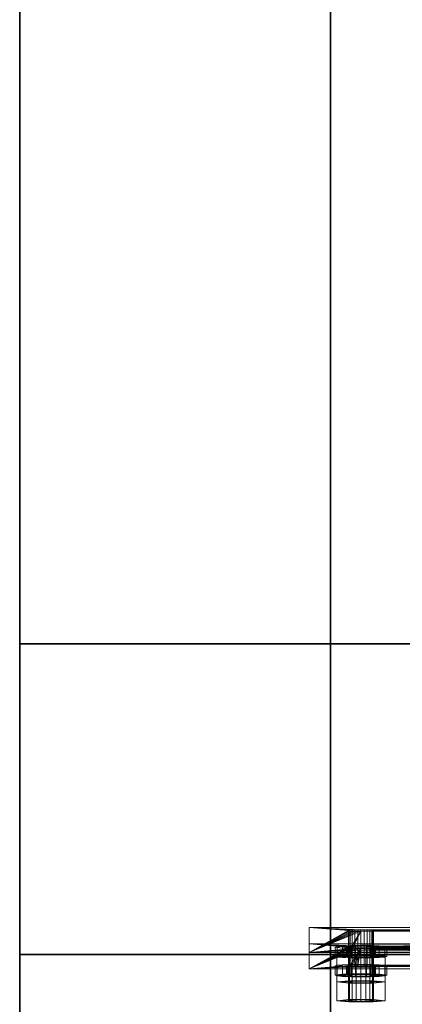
# Model space of a CAD drawing. Extents: x -0.3 to 41.3, y 0 to 17.8.
# Tile 218 of 256: x 18.671 to 18.855, y 3.596 to 4.071. Entities that reach past the tile are written whole.
import ezdxf

# ---------------------------------------------------------------- set-up
doc = ezdxf.new("R2010")
doc.units = 0
doc.header["$MEASUREMENT"] = 0
for name, color, linetype, lineweight in [('ANILHAS', 135, 'Continuous', 0), ('PLACAS_DE_BASE', 144, 'Continuous', 0), ('PORCAS', 157, 'Continuous', 0)]:
    doc.layers.add(name, color=color, linetype=linetype, lineweight=lineweight)
for name, color, linetype in [('V115', 7, 'Continuous'), ('V128', 7, 'Continuous'), ('V216', 7, 'Continuous'), ('V233', 7, 'Continuous'), ('V305', 7, 'Continuous'), ('V309', 7, 'Continuous')]:
    doc.layers.add(name, color=color, linetype=linetype)

msp = doc.modelspace()

# ---------------------------------------------------------------- linework, layer by layer
at = {"layer": 'V115', "color": 252, "true_color": 0x838383}
for points, invisible_edges in [([(18.82079, 3.76977, 196.60001), (18.82079, 3.61977, 196.60001), (25.13823, 3.61977, 196.60001)], 12), ([(18.82079, 3.76977, 196.00001), (18.82079, 3.61977, 196.00001), (25.13823, 3.61977, 196.00001)], 12), ([(18.82079, 3.76977, 196.60001), (25.13823, 3.61977, 196.60001), (25.13823, 3.76977, 196.60001)], 9), ([(18.82079, 3.76977, 196.00001), (25.13823, 3.61977, 196.00001), (25.13823, 3.76977, 196.00001)], 9)]:
    msp.add_3dface(points, dxfattribs=dict(at, invisible_edges=invisible_edges))
for points in [[(18.82079, 3.76977, 196.60001), (18.82079, 3.61977, 196.60001), (18.82079, 3.61977, 196.00001), (18.82079, 3.76977, 196.00001)], [(25.13823, 3.76977, 196.60001), (18.82079, 3.76977, 196.60001), (18.82079, 3.76977, 196.00001), (25.13823, 3.76977, 196.00001)], [(18.82079, 3.61977, 196.60001), (25.13823, 3.61977, 196.60001), (25.13823, 3.61977, 196.00001), (18.82079, 3.61977, 196.00001)]]:
    msp.add_3dface(points, dxfattribs=at)
at = {"layer": 'V128', "color": 252, "true_color": 0x838383}
for points, invisible_edges in [([(18.82079, 5.76931, 196.60001), (18.67079, 5.76931, 196.60001), (18.67079, 3.76977, 196.60001)], 12), ([(18.82079, 5.76931, 196.00001), (18.67079, 5.76931, 196.00001), (18.67079, 3.76977, 196.00001)], 12), ([(18.82079, 5.76931, 196.60001), (18.67079, 3.76977, 196.60001), (18.82079, 3.76977, 196.60001)], 9), ([(18.82079, 5.76931, 196.00001), (18.67079, 3.76977, 196.00001), (18.82079, 3.76977, 196.00001)], 9), ([(18.82079, 3.76977, 196.60001), (18.67079, 3.76977, 196.60001), (18.67079, 3.69477, 196.60001)], 12), ([(18.82079, 3.76977, 196.00001), (18.67079, 3.76977, 196.00001), (18.67079, 3.69477, 196.00001)], 12), ([(18.82079, 3.76977, 196.60001), (18.67079, 3.69477, 196.60001), (18.67079, 3.61977, 196.60001)], 13), ([(18.82079, 3.76977, 196.00001), (18.67079, 3.69477, 196.00001), (18.67079, 3.61977, 196.00001)], 13), ([(18.82079, 3.76977, 196.60001), (18.67079, 3.61977, 196.60001), (18.82079, 3.61977, 196.60001)], 9), ([(18.82079, 3.76977, 196.00001), (18.67079, 3.61977, 196.00001), (18.82079, 3.61977, 196.00001)], 9), ([(18.82079, 3.61977, 196.60001), (18.67079, 3.61977, 196.60001), (18.67079, 1.96931, 196.60001)], 12), ([(18.82079, 3.61977, 196.00001), (18.67079, 3.61977, 196.00001), (18.67079, 1.96931, 196.00001)], 12), ([(18.82079, 3.61977, 196.60001), (18.67079, 1.96931, 196.60001), (18.82079, 1.96931, 196.60001)], 9), ([(18.82079, 3.61977, 196.00001), (18.67079, 1.96931, 196.00001), (18.82079, 1.96931, 196.00001)], 9)]:
    msp.add_3dface(points, dxfattribs=dict(at, invisible_edges=invisible_edges))
for points in [[(18.67079, 5.76931, 196.60001), (18.67079, 3.76977, 196.60001), (18.67079, 3.76977, 196.00001), (18.67079, 5.76931, 196.00001)], [(18.82079, 3.76977, 196.60001), (18.82079, 5.76931, 196.60001), (18.82079, 5.76931, 196.00001), (18.82079, 3.76977, 196.00001)], [(18.67079, 3.76977, 196.60001), (18.82079, 3.76977, 196.60001), (18.82079, 3.76977, 196.00001), (18.67079, 3.76977, 196.00001)], [(18.82079, 3.76977, 196.60001), (18.67079, 3.76977, 196.60001), (18.67079, 3.76977, 196.00001), (18.82079, 3.76977, 196.00001)], [(18.67079, 3.76977, 196.60001), (18.67079, 3.69477, 196.60001), (18.67079, 3.69477, 196.00001), (18.67079, 3.76977, 196.00001)], [(18.82079, 3.61977, 196.60001), (18.82079, 3.76977, 196.60001), (18.82079, 3.76977, 196.00001), (18.82079, 3.61977, 196.00001)], [(18.67079, 3.69477, 196.60001), (18.67079, 3.61977, 196.60001), (18.67079, 3.61977, 196.00001), (18.67079, 3.69477, 196.00001)], [(18.82079, 3.61977, 196.60001), (18.67079, 3.61977, 196.60001), (18.67079, 3.61977, 196.00001), (18.82079, 3.61977, 196.00001)], [(18.67079, 3.61977, 196.60001), (18.67079, 1.96931, 196.60001), (18.67079, 1.96931, 196.00001), (18.67079, 3.61977, 196.00001)], [(18.67079, 3.61977, 196.60001), (18.82079, 3.61977, 196.60001), (18.82079, 3.61977, 196.00001), (18.67079, 3.61977, 196.00001)], [(18.82079, 1.96931, 196.60001), (18.82079, 3.61977, 196.60001), (18.82079, 3.61977, 196.00001), (18.82079, 1.96931, 196.00001)]]:
    msp.add_3dface(points, dxfattribs=at)
at = {"layer": 'V216', "color": 252, "true_color": 0x838383}
for points, invisible_edges in [([(18.82079, 3.76977, 199.55), (18.82079, 3.61977, 199.55), (25.13823, 3.61977, 199.55)], 12), ([(18.82079, 3.76977, 198.95), (18.82079, 3.61977, 198.95), (25.13823, 3.61977, 198.95)], 12), ([(18.82079, 3.76977, 199.55), (25.13823, 3.61977, 199.55), (25.13823, 3.76977, 199.55)], 9), ([(18.82079, 3.76977, 198.95), (25.13823, 3.61977, 198.95), (25.13823, 3.76977, 198.95)], 9)]:
    msp.add_3dface(points, dxfattribs=dict(at, invisible_edges=invisible_edges))
for points in [[(18.82079, 3.76977, 199.55), (18.82079, 3.61977, 199.55), (18.82079, 3.61977, 198.95), (18.82079, 3.76977, 198.95)], [(25.13823, 3.76977, 199.55), (18.82079, 3.76977, 199.55), (18.82079, 3.76977, 198.95), (25.13823, 3.76977, 198.95)], [(18.82079, 3.61977, 199.55), (25.13823, 3.61977, 199.55), (25.13823, 3.61977, 198.95), (18.82079, 3.61977, 198.95)]]:
    msp.add_3dface(points, dxfattribs=at)
at = {"layer": 'V233', "color": 252, "true_color": 0x838383}
for points, invisible_edges in [([(18.82079, 5.76931, 199.55), (18.67079, 5.76931, 199.55), (18.67079, 3.76977, 199.55)], 12), ([(18.82079, 5.76931, 198.95), (18.67079, 5.76931, 198.95), (18.67079, 3.76977, 198.95)], 12), ([(18.82079, 5.76931, 199.55), (18.67079, 3.76977, 199.55), (18.82079, 3.76977, 199.55)], 9), ([(18.82079, 5.76931, 198.95), (18.67079, 3.76977, 198.95), (18.82079, 3.76977, 198.95)], 9), ([(18.82079, 3.76977, 199.55), (18.67079, 3.76977, 199.55), (18.67079, 3.69477, 199.55)], 12), ([(18.82079, 3.76977, 198.95), (18.67079, 3.76977, 198.95), (18.67079, 3.69477, 198.95)], 12), ([(18.82079, 3.76977, 199.55), (18.67079, 3.69477, 199.55), (18.67079, 3.61977, 199.55)], 13), ([(18.82079, 3.76977, 198.95), (18.67079, 3.69477, 198.95), (18.67079, 3.61977, 198.95)], 13), ([(18.82079, 3.76977, 199.55), (18.67079, 3.61977, 199.55), (18.82079, 3.61977, 199.55)], 9), ([(18.82079, 3.76977, 198.95), (18.67079, 3.61977, 198.95), (18.82079, 3.61977, 198.95)], 9), ([(18.82079, 3.61977, 199.55), (18.67079, 3.61977, 199.55), (18.67079, 1.96931, 199.55)], 12), ([(18.82079, 3.61977, 198.95), (18.67079, 3.61977, 198.95), (18.67079, 1.96931, 198.95)], 12), ([(18.82079, 3.61977, 199.55), (18.67079, 1.96931, 199.55), (18.82079, 1.96931, 199.55)], 9), ([(18.82079, 3.61977, 198.95), (18.67079, 1.96931, 198.95), (18.82079, 1.96931, 198.95)], 9)]:
    msp.add_3dface(points, dxfattribs=dict(at, invisible_edges=invisible_edges))
for points in [[(18.67079, 5.76931, 199.55), (18.67079, 3.76977, 199.55), (18.67079, 3.76977, 198.95), (18.67079, 5.76931, 198.95)], [(18.82079, 3.76977, 199.55), (18.82079, 5.76931, 199.55), (18.82079, 5.76931, 198.95), (18.82079, 3.76977, 198.95)], [(18.67079, 3.76977, 199.55), (18.82079, 3.76977, 199.55), (18.82079, 3.76977, 198.95), (18.67079, 3.76977, 198.95)], [(18.82079, 3.76977, 199.55), (18.67079, 3.76977, 199.55), (18.67079, 3.76977, 198.95), (18.82079, 3.76977, 198.95)], [(18.67079, 3.76977, 199.55), (18.67079, 3.69477, 199.55), (18.67079, 3.69477, 198.95), (18.67079, 3.76977, 198.95)], [(18.82079, 3.61977, 199.55), (18.82079, 3.76977, 199.55), (18.82079, 3.76977, 198.95), (18.82079, 3.61977, 198.95)], [(18.67079, 3.69477, 199.55), (18.67079, 3.61977, 199.55), (18.67079, 3.61977, 198.95), (18.67079, 3.69477, 198.95)], [(18.82079, 3.61977, 199.55), (18.67079, 3.61977, 199.55), (18.67079, 3.61977, 198.95), (18.82079, 3.61977, 198.95)], [(18.67079, 3.61977, 199.55), (18.67079, 1.96931, 199.55), (18.67079, 1.96931, 198.95), (18.67079, 3.61977, 198.95)], [(18.67079, 3.61977, 199.55), (18.82079, 3.61977, 199.55), (18.82079, 3.61977, 198.95), (18.67079, 3.61977, 198.95)], [(18.82079, 1.96931, 199.55), (18.82079, 3.61977, 199.55), (18.82079, 3.61977, 198.95), (18.82079, 1.96931, 198.95)]]:
    msp.add_3dface(points, dxfattribs=at)
at = {"layer": 'V305', "color": 252, "true_color": 0x838383}
for points, invisible_edges in [([(18.82079, 3.76977, 200.60001), (18.82079, 3.61977, 200.60001), (25.13823, 3.61977, 200.60001)], 12), ([(18.82079, 3.76977, 200.30001), (18.82079, 3.61977, 200.30001), (25.13823, 3.61977, 200.30001)], 12), ([(18.82079, 3.76977, 200.60001), (25.13823, 3.61977, 200.60001), (25.13823, 3.76977, 200.60001)], 9), ([(18.82079, 3.76977, 200.30001), (25.13823, 3.61977, 200.30001), (25.13823, 3.76977, 200.30001)], 9)]:
    msp.add_3dface(points, dxfattribs=dict(at, invisible_edges=invisible_edges))
for points in [[(18.82079, 3.76977, 200.60001), (18.82079, 3.61977, 200.60001), (18.82079, 3.61977, 200.30001), (18.82079, 3.76977, 200.30001)], [(25.13823, 3.76977, 200.60001), (18.82079, 3.76977, 200.60001), (18.82079, 3.76977, 200.30001), (25.13823, 3.76977, 200.30001)], [(18.82079, 3.61977, 200.60001), (25.13823, 3.61977, 200.60001), (25.13823, 3.61977, 200.30001), (18.82079, 3.61977, 200.30001)]]:
    msp.add_3dface(points, dxfattribs=at)
at = {"layer": 'V309', "color": 252, "true_color": 0x838383}
for points, invisible_edges in [([(18.82079, 5.76931, 200.60001), (18.67079, 5.76931, 200.60001), (18.67079, 3.76977, 200.60001)], 12), ([(18.82079, 5.76931, 200.30001), (18.67079, 5.76931, 200.30001), (18.67079, 3.76977, 200.30001)], 12), ([(18.82079, 5.76931, 200.60001), (18.67079, 3.76977, 200.60001), (18.82079, 3.76977, 200.60001)], 9), ([(18.82079, 5.76931, 200.30001), (18.67079, 3.76977, 200.30001), (18.82079, 3.76977, 200.30001)], 9), ([(18.82079, 3.76977, 200.60001), (18.67079, 3.76977, 200.60001), (18.67079, 3.69477, 200.60001)], 12), ([(18.82079, 3.76977, 200.30001), (18.67079, 3.76977, 200.30001), (18.67079, 3.69477, 200.30001)], 12), ([(18.82079, 3.76977, 200.60001), (18.67079, 3.69477, 200.60001), (18.67079, 3.61977, 200.60001)], 13), ([(18.82079, 3.76977, 200.30001), (18.67079, 3.69477, 200.30001), (18.67079, 3.61977, 200.30001)], 13), ([(18.82079, 3.76977, 200.60001), (18.67079, 3.61977, 200.60001), (18.82079, 3.61977, 200.60001)], 9), ([(18.82079, 3.76977, 200.30001), (18.67079, 3.61977, 200.30001), (18.82079, 3.61977, 200.30001)], 9), ([(18.82079, 3.61977, 200.60001), (18.67079, 3.61977, 200.60001), (18.67079, 1.96931, 200.60001)], 12), ([(18.82079, 3.61977, 200.30001), (18.67079, 3.61977, 200.30001), (18.67079, 1.96931, 200.30001)], 12), ([(18.82079, 3.61977, 200.60001), (18.67079, 1.96931, 200.60001), (18.82079, 1.96931, 200.60001)], 9), ([(18.82079, 3.61977, 200.30001), (18.67079, 1.96931, 200.30001), (18.82079, 1.96931, 200.30001)], 9)]:
    msp.add_3dface(points, dxfattribs=dict(at, invisible_edges=invisible_edges))
for points in [[(18.67079, 5.76931, 200.60001), (18.67079, 3.76977, 200.60001), (18.67079, 3.76977, 200.30001), (18.67079, 5.76931, 200.30001)], [(18.82079, 3.76977, 200.60001), (18.82079, 5.76931, 200.60001), (18.82079, 5.76931, 200.30001), (18.82079, 3.76977, 200.30001)], [(18.67079, 3.76977, 200.60001), (18.82079, 3.76977, 200.60001), (18.82079, 3.76977, 200.30001), (18.67079, 3.76977, 200.30001)], [(18.82079, 3.76977, 200.60001), (18.67079, 3.76977, 200.60001), (18.67079, 3.76977, 200.30001), (18.82079, 3.76977, 200.30001)], [(18.67079, 3.76977, 200.60001), (18.67079, 3.69477, 200.60001), (18.67079, 3.69477, 200.30001), (18.67079, 3.76977, 200.30001)], [(18.82079, 3.61977, 200.60001), (18.82079, 3.76977, 200.60001), (18.82079, 3.76977, 200.30001), (18.82079, 3.61977, 200.30001)], [(18.67079, 3.69477, 200.60001), (18.67079, 3.61977, 200.60001), (18.67079, 3.61977, 200.30001), (18.67079, 3.69477, 200.30001)], [(18.82079, 3.61977, 200.60001), (18.67079, 3.61977, 200.60001), (18.67079, 3.61977, 200.30001), (18.82079, 3.61977, 200.30001)], [(18.67079, 3.61977, 200.60001), (18.67079, 1.96931, 200.60001), (18.67079, 1.96931, 200.30001), (18.67079, 3.61977, 200.30001)], [(18.67079, 3.61977, 200.60001), (18.82079, 3.61977, 200.60001), (18.82079, 3.61977, 200.30001), (18.67079, 3.61977, 200.30001)], [(18.82079, 1.96931, 200.60001), (18.82079, 3.61977, 200.60001), (18.82079, 3.61977, 200.30001), (18.82079, 1.96931, 200.30001)]]:
    msp.add_3dface(points, dxfattribs=at)

# ---------------------------------------------------------------- meshes
at = {"layer": 'ANILHAS'}
mesh = msp.add_polyface(dxfattribs=at)
corners = [(18.82295, 3.61878, 199.42205), (18.82295, 3.62337, 199.42233), (18.8239, 3.61849, 199.42683), (18.8239, 3.61907, 199.41728), (18.8239, 3.62308, 199.4271), (18.8239, 3.62366, 199.41756), (18.82661, 3.61824, 199.43088), (18.82661, 3.61931, 199.41323), (18.82661, 3.62283, 199.43116), (18.82661, 3.6239, 199.41351), (18.82845, 3.61878, 199.42205), (18.82845, 3.62337, 199.42233), (18.82898, 3.61861, 199.42473), (18.82898, 3.61894, 199.41938), (18.82898, 3.62321, 199.42501), (18.82898, 3.62353, 199.41966), (18.8305, 3.61848, 199.42699), (18.8305, 3.61908, 199.41711), (18.8305, 3.62307, 199.42727), (18.8305, 3.62367, 199.41739), (18.83067, 3.61808, 199.43358), (18.83067, 3.61947, 199.41052), (18.83067, 3.62267, 199.43386), (18.83067, 3.62407, 199.4108), (18.83277, 3.61839, 199.42851), (18.83277, 3.61917, 199.4156), (18.83277, 3.62298, 199.42879), (18.83277, 3.62376, 199.41587), (18.83545, 3.61802, 199.43453), (18.83545, 3.61835, 199.42904), (18.83545, 3.6192, 199.41507), (18.83545, 3.61953, 199.40958), (18.83545, 3.62261, 199.43481), (18.83545, 3.62295, 199.42932), (18.83545, 3.62379, 199.41534), (18.83545, 3.62412, 199.40985), (18.83813, 3.61839, 199.42851), (18.83813, 3.61917, 199.4156), (18.83813, 3.62298, 199.42879), (18.83813, 3.62376, 199.41587), (18.84023, 3.61808, 199.43358), (18.84023, 3.61947, 199.41052), (18.84023, 3.62267, 199.43386), (18.84023, 3.62407, 199.4108), (18.8404, 3.61848, 199.42699), (18.8404, 3.61908, 199.41711), (18.8404, 3.62307, 199.42727), (18.8404, 3.62367, 199.41739), (18.84192, 3.61861, 199.42473), (18.84192, 3.61894, 199.41938), (18.84192, 3.62321, 199.42501), (18.84192, 3.62353, 199.41966), (18.84245, 3.61878, 199.42205), (18.84245, 3.62337, 199.42233), (18.84429, 3.61824, 199.43088), (18.84429, 3.61931, 199.41323), (18.84429, 3.62283, 199.43116), (18.84429, 3.6239, 199.41351), (18.847, 3.61849, 199.42683), (18.847, 3.61907, 199.41728), (18.847, 3.62308, 199.4271), (18.847, 3.62366, 199.41756), (18.84795, 3.61878, 199.42205), (18.84795, 3.62337, 199.42233)]
mesh.append_faces([[corners[k] for k in face] for face in [(63, 60, 58, 62), (60, 56, 54, 58), (56, 42, 40, 54), (42, 32, 28, 40), (32, 22, 20, 28), (22, 8, 6, 20), (8, 4, 2, 6), (4, 1, 0, 2), (1, 5, 3, 0), (5, 9, 7, 3), (9, 23, 21, 7), (23, 35, 31, 21), (35, 43, 41, 31), (43, 57, 55, 41), (57, 61, 59, 55), (61, 63, 62, 59), (53, 51, 49, 52), (51, 47, 45, 49), (47, 39, 37, 45), (39, 34, 30, 37), (34, 27, 25, 30), (27, 19, 17, 25), (19, 15, 13, 17), (15, 11, 10, 13), (11, 14, 12, 10), (14, 18, 16, 12), (18, 26, 24, 16), (26, 33, 29, 24), (33, 38, 36, 29), (38, 46, 44, 36), (46, 50, 48, 44), (50, 53, 52, 48)]])
mesh.append_faces([[corners[k] for k in face] for face in [(4, 5, 1), (61, 60, 63), (3, 2, 0), (58, 59, 62)]], dxfattribs={"vtx0": -1})
mesh.append_faces([[corners[k] for k in face] for face in [(22, 11, 8), (11, 22, 14), (14, 22, 18), (18, 22, 26), (26, 32, 33), (33, 32, 38), (38, 42, 46), (46, 56, 50), (50, 56, 53), (5, 4, 9), (9, 8, 23), (23, 27, 35), (35, 34, 43), (43, 47, 57), (57, 60, 61), (2, 7, 6), (10, 21, 13), (13, 21, 17), (17, 21, 25), (25, 31, 30), (30, 41, 37), (37, 41, 45), (45, 55, 49), (49, 55, 52), (54, 55, 58), (20, 24, 28), (28, 36, 40), (40, 44, 54)]], dxfattribs={"vtx0": -1, "vtx1": -1})
mesh.append_faces([[corners[k] for k in face] for face in [(23, 8, 11), (57, 53, 56), (6, 21, 10), (52, 55, 54)]], dxfattribs={"vtx0": -1, "vtx1": -1, "vtx2": -1})
mesh.append_faces([[corners[k] for k in face] for face in [(26, 22, 32), (38, 32, 42), (46, 42, 56), (9, 4, 8), (23, 11, 15), (23, 15, 19), (23, 19, 27), (35, 27, 34), (43, 34, 39), (43, 39, 47), (57, 47, 51), (57, 51, 53), (57, 56, 60), (2, 3, 7), (6, 7, 21), (25, 21, 31), (30, 31, 41), (45, 41, 55), (58, 55, 59), (10, 20, 6), (20, 10, 12), (20, 12, 16), (20, 16, 24), (28, 24, 29), (28, 29, 36), (40, 36, 44), (54, 44, 48), (54, 48, 52)]], dxfattribs={"vtx0": -1, "vtx2": -1})
mesh = msp.add_polyface(dxfattribs=at)
corners = [(18.82295, 3.60972, 199.57178), (18.82295, 3.61431, 199.57206), (18.8239, 3.60943, 199.57655), (18.8239, 3.61, 199.56701), (18.8239, 3.61402, 199.57683), (18.8239, 3.6146, 199.56729), (18.82661, 3.60918, 199.5806), (18.82661, 3.61025, 199.56296), (18.82661, 3.61377, 199.58088), (18.82661, 3.61484, 199.56323), (18.82845, 3.60972, 199.57178), (18.82845, 3.61431, 199.57206), (18.82898, 3.60955, 199.57445), (18.82898, 3.60988, 199.5691), (18.82898, 3.61414, 199.57473), (18.82898, 3.61447, 199.56938), (18.8305, 3.60942, 199.57672), (18.8305, 3.61001, 199.56684), (18.8305, 3.61401, 199.577), (18.8305, 3.61461, 199.56712), (18.83067, 3.60902, 199.58331), (18.83067, 3.61041, 199.56025), (18.83067, 3.61361, 199.58359), (18.83067, 3.615, 199.56053), (18.83277, 3.60932, 199.57824), (18.83277, 3.61011, 199.56532), (18.83277, 3.61392, 199.57852), (18.83277, 3.6147, 199.5656), (18.83545, 3.60896, 199.58426), (18.83545, 3.60929, 199.57877), (18.83545, 3.61014, 199.56479), (18.83545, 3.61047, 199.5593), (18.83545, 3.61355, 199.58453), (18.83545, 3.61388, 199.57904), (18.83545, 3.61473, 199.56507), (18.83545, 3.61506, 199.55958), (18.83813, 3.60932, 199.57824), (18.83813, 3.61011, 199.56532), (18.83813, 3.61392, 199.57852), (18.83813, 3.6147, 199.5656), (18.84023, 3.60902, 199.58331), (18.84023, 3.61041, 199.56025), (18.84023, 3.61361, 199.58359), (18.84023, 3.615, 199.56053), (18.8404, 3.60942, 199.57672), (18.8404, 3.61001, 199.56684), (18.8404, 3.61401, 199.577), (18.8404, 3.61461, 199.56712), (18.84192, 3.60955, 199.57445), (18.84192, 3.60988, 199.5691), (18.84192, 3.61414, 199.57473), (18.84192, 3.61447, 199.56938), (18.84245, 3.60972, 199.57178), (18.84245, 3.61431, 199.57206), (18.84429, 3.60918, 199.5806), (18.84429, 3.61025, 199.56296), (18.84429, 3.61377, 199.58088), (18.84429, 3.61484, 199.56323), (18.847, 3.60943, 199.57655), (18.847, 3.61, 199.56701), (18.847, 3.61402, 199.57683), (18.847, 3.6146, 199.56729), (18.84795, 3.60972, 199.57178), (18.84795, 3.61431, 199.57206)]
mesh.append_faces([[corners[k] for k in face] for face in [(63, 60, 58, 62), (60, 56, 54, 58), (56, 42, 40, 54), (42, 32, 28, 40), (32, 22, 20, 28), (22, 8, 6, 20), (8, 4, 2, 6), (4, 1, 0, 2), (1, 5, 3, 0), (5, 9, 7, 3), (9, 23, 21, 7), (23, 35, 31, 21), (35, 43, 41, 31), (43, 57, 55, 41), (57, 61, 59, 55), (61, 63, 62, 59), (53, 51, 49, 52), (51, 47, 45, 49), (47, 39, 37, 45), (39, 34, 30, 37), (34, 27, 25, 30), (27, 19, 17, 25), (19, 15, 13, 17), (15, 11, 10, 13), (11, 14, 12, 10), (14, 18, 16, 12), (18, 26, 24, 16), (26, 33, 29, 24), (33, 38, 36, 29), (38, 46, 44, 36), (46, 50, 48, 44), (50, 53, 52, 48)]])
mesh.append_faces([[corners[k] for k in face] for face in [(4, 5, 1), (61, 60, 63), (3, 2, 0), (58, 59, 62)]], dxfattribs={"vtx0": -1})
mesh.append_faces([[corners[k] for k in face] for face in [(22, 11, 8), (11, 22, 14), (14, 22, 18), (18, 22, 26), (26, 32, 33), (33, 32, 38), (38, 42, 46), (46, 56, 50), (50, 56, 53), (5, 4, 9), (9, 8, 23), (23, 27, 35), (35, 34, 43), (43, 47, 57), (57, 60, 61), (2, 7, 6), (10, 21, 13), (13, 21, 17), (17, 21, 25), (25, 31, 30), (30, 41, 37), (37, 41, 45), (45, 55, 49), (49, 55, 52), (54, 55, 58), (20, 24, 28), (28, 36, 40), (40, 44, 54)]], dxfattribs={"vtx0": -1, "vtx1": -1})
mesh.append_faces([[corners[k] for k in face] for face in [(23, 8, 11), (57, 53, 56), (6, 21, 10), (52, 55, 54)]], dxfattribs={"vtx0": -1, "vtx1": -1, "vtx2": -1})
mesh.append_faces([[corners[k] for k in face] for face in [(26, 22, 32), (38, 32, 42), (46, 42, 56), (9, 4, 8), (23, 11, 15), (23, 15, 19), (23, 19, 27), (35, 27, 34), (43, 34, 39), (43, 39, 47), (57, 47, 51), (57, 51, 53), (57, 56, 60), (2, 3, 7), (6, 7, 21), (25, 21, 31), (30, 31, 41), (45, 41, 55), (58, 55, 59), (10, 20, 6), (20, 10, 12), (20, 12, 16), (20, 16, 24), (28, 24, 29), (28, 29, 36), (40, 36, 44), (54, 44, 48), (54, 48, 52)]], dxfattribs={"vtx0": -1, "vtx2": -1})
at = {"layer": 'PLACAS_DE_BASE'}
mesh = msp.add_polyface(dxfattribs=at)
corners = [(18.8339, 3.6317, 199.41703), (18.81045, 3.63286, 199.39787), (18.83245, 3.63167, 199.41763), (18.83121, 3.63161, 199.41859), (18.83025, 3.63153, 199.41983), (18.82965, 3.63145, 199.42127), (18.82945, 3.63135, 199.42282), (18.81045, 3.62078, 199.5975), (18.82965, 3.63126, 199.42437), (18.83025, 3.63117, 199.42581), (18.83121, 3.6311, 199.42705), (18.83245, 3.63104, 199.42801), (18.8339, 3.631, 199.4286), (18.83545, 3.63099, 199.42881), (18.83025, 3.62247, 199.56955), (18.82965, 3.62239, 199.571), (18.82945, 3.62229, 199.57255), (18.82965, 3.6222, 199.5741), (18.83025, 3.62211, 199.57554), (18.83121, 3.62204, 199.57678), (18.83245, 3.62198, 199.57773), (18.8339, 3.62194, 199.57833), (18.81045, 3.62488, 199.39738), (18.82945, 3.62337, 199.42234), (18.81045, 3.6128, 199.59702), (18.82965, 3.62346, 199.42079), (18.83025, 3.62355, 199.41934), (18.83121, 3.62362, 199.4181), (18.83245, 3.62368, 199.41715), (18.8339, 3.62372, 199.41655), (18.82965, 3.62327, 199.42389), (18.83025, 3.62319, 199.42533), (18.83121, 3.62311, 199.42657), (18.83245, 3.62305, 199.42752), (18.8339, 3.62302, 199.42812), (18.83545, 3.62301, 199.42833), (18.83025, 3.61449, 199.56907), (18.82965, 3.6144, 199.57051), (18.82945, 3.61431, 199.57206), (18.82965, 3.61421, 199.57361), (18.83025, 3.61413, 199.57506), (18.83121, 3.61405, 199.5763), (18.83245, 3.61399, 199.57725), (18.8339, 3.61396, 199.57785)]
mesh.append_faces([[corners[k] for k in face] for face in [(7, 1, 22, 24)]])
mesh.append_faces([[corners[k] for k in face] for face in [(0, 1, 2), (2, 1, 3), (3, 1, 4), (4, 1, 5), (5, 1, 6), (6, 7, 8), (8, 7, 9), (9, 7, 10), (10, 7, 11), (11, 7, 12), (14, 7, 15), (15, 7, 16), (16, 7, 17), (17, 7, 18), (18, 7, 19), (19, 7, 20), (20, 7, 21), (22, 23, 24), (23, 22, 25), (25, 22, 26), (26, 22, 27), (27, 22, 28), (28, 22, 29)]], dxfattribs={"vtx0": -1, "vtx1": -1})
mesh.append_faces([[corners[k] for k in face] for face in [(13, 7, 14), (24, 35, 36)]], dxfattribs={"vtx0": -1, "vtx1": -1, "vtx2": -1})
mesh.append_faces([[corners[k] for k in face] for face in [(6, 1, 7), (24, 23, 30), (24, 30, 31), (24, 31, 32), (24, 32, 33), (24, 33, 34), (24, 36, 37), (24, 37, 38), (24, 38, 39), (24, 39, 40), (24, 40, 41), (24, 41, 42), (24, 42, 43)]], dxfattribs={"vtx0": -1, "vtx2": -1})
mesh = msp.add_polyface(dxfattribs=at)
corners = [(18.83545, 3.63172, 199.41683), (18.81045, 3.63286, 199.39787), (18.8339, 3.6317, 199.41703), (18.8339, 3.631, 199.4286), (18.81045, 3.62078, 199.5975), (18.83545, 3.63099, 199.42881), (18.83025, 3.62247, 199.56955), (18.83121, 3.62255, 199.56831), (18.8339, 3.62194, 199.57833), (18.83545, 3.62193, 199.57854), (18.8339, 3.62372, 199.41655), (18.81045, 3.62488, 199.39738), (18.83545, 3.62373, 199.41635), (18.81045, 3.6128, 199.59702), (18.8339, 3.62302, 199.42812), (18.83545, 3.62301, 199.42833), (18.83025, 3.61449, 199.56907), (18.83121, 3.61456, 199.56783), (18.83245, 3.61462, 199.56688), (18.8339, 3.61466, 199.56628), (18.83545, 3.61467, 199.56607), (18.8339, 3.61396, 199.57785), (18.83545, 3.61394, 199.57805), (18.837, 3.6317, 199.41703), (18.837, 3.62372, 199.41655), (18.83245, 3.63167, 199.41763), (18.83245, 3.62368, 199.41715), (18.83121, 3.63161, 199.41859), (18.83121, 3.62362, 199.4181), (18.83025, 3.63153, 199.41983), (18.83025, 3.62355, 199.41934), (18.82965, 3.63145, 199.42127), (18.82965, 3.62346, 199.42079), (18.82945, 3.63135, 199.42282), (18.82945, 3.62337, 199.42234), (18.82965, 3.63126, 199.42437), (18.82965, 3.62327, 199.42389), (18.83025, 3.63117, 199.42581), (18.83025, 3.62319, 199.42533), (18.83121, 3.6311, 199.42705), (18.83121, 3.62311, 199.42657), (18.83245, 3.63104, 199.42801), (18.83245, 3.62305, 199.42752), (18.837, 3.631, 199.4286), (18.837, 3.62302, 199.42812), (18.837, 3.62264, 199.56676), (18.83545, 3.62265, 199.56656), (18.837, 3.61466, 199.56628), (18.8339, 3.62264, 199.56676), (18.83245, 3.62261, 199.56736), (18.82965, 3.62239, 199.571), (18.82965, 3.6144, 199.57051), (18.82945, 3.62229, 199.57255), (18.82945, 3.61431, 199.57206), (18.82965, 3.6222, 199.5741), (18.82965, 3.61421, 199.57361), (18.83025, 3.62211, 199.57554), (18.83025, 3.61413, 199.57506), (18.83121, 3.62204, 199.57678), (18.83121, 3.61405, 199.5763), (18.83245, 3.62198, 199.57773), (18.83245, 3.61399, 199.57725), (18.837, 3.62194, 199.57833), (18.837, 3.61396, 199.57785)]
mesh.append_faces([[corners[k] for k in face] for face in [(23, 0, 12, 24), (0, 2, 10, 12), (2, 25, 26, 10), (25, 27, 28, 26), (27, 29, 30, 28), (29, 31, 32, 30), (31, 33, 34, 32), (33, 35, 36, 34), (35, 37, 38, 36), (37, 39, 40, 38), (39, 41, 42, 40), (41, 3, 14, 42), (3, 5, 15, 14), (5, 43, 44, 15), (45, 46, 20, 47), (46, 48, 19, 20), (48, 49, 18, 19), (49, 7, 17, 18), (7, 6, 16, 17), (6, 50, 51, 16), (50, 52, 53, 51), (52, 54, 55, 53), (54, 56, 57, 55), (56, 58, 59, 57), (58, 60, 61, 59), (60, 8, 21, 61), (8, 9, 22, 21), (9, 62, 63, 22)]])
mesh.append_faces([[corners[k] for k in face] for face in [(0, 1, 2), (3, 4, 5), (8, 4, 9), (10, 11, 12), (16, 15, 17), (17, 15, 18), (18, 15, 19), (19, 15, 20)]], dxfattribs={"vtx0": -1, "vtx1": -1})
mesh.append_faces([[corners[k] for k in face] for face in [(5, 6, 7), (13, 14, 15), (13, 21, 22)]], dxfattribs={"vtx0": -1, "vtx2": -1})
mesh = msp.add_polyface(dxfattribs=at)
corners = [(18.81045, 3.63286, 199.39787), (18.83545, 3.63172, 199.41683), (19.01045, 3.63286, 199.39787), (18.83545, 3.63099, 199.42881), (18.83121, 3.62255, 199.56831), (18.98545, 3.63099, 199.42881), (18.83245, 3.62261, 199.56736), (18.8339, 3.62264, 199.56676), (18.83545, 3.62265, 199.56656), (18.83545, 3.62193, 199.57854), (18.81045, 3.62078, 199.5975), (18.98545, 3.62193, 199.57854), (18.837, 3.62264, 199.56676), (18.98545, 3.62265, 199.56656), (18.98245, 3.62198, 199.57773), (18.83845, 3.62198, 199.57773), (18.837, 3.62194, 199.57833), (18.9839, 3.62194, 199.57833), (18.837, 3.6317, 199.41703), (18.98545, 3.63172, 199.41683), (18.98245, 3.63104, 199.42801), (18.83845, 3.63104, 199.42801), (18.837, 3.631, 199.4286), (18.9839, 3.631, 199.4286), (18.83545, 3.62373, 199.41635), (18.81045, 3.62488, 199.39738), (18.98545, 3.62373, 199.41635), (18.83545, 3.61467, 199.56607), (18.83545, 3.62301, 199.42833), (18.98545, 3.61467, 199.56607), (18.81045, 3.6128, 199.59702), (18.83545, 3.61394, 199.57805), (19.01045, 3.6128, 199.59702), (18.9839, 3.61466, 199.56628), (18.837, 3.61466, 199.56628), (18.98245, 3.61462, 199.56688), (18.83845, 3.61462, 199.56688), (18.837, 3.61396, 199.57785), (18.98545, 3.61394, 199.57805), (18.9839, 3.62372, 199.41655), (18.837, 3.62372, 199.41655), (18.84145, 3.63135, 199.42282), (18.84125, 3.63145, 199.42127), (18.84125, 3.62346, 199.42079), (18.84145, 3.62337, 199.42234), (18.84065, 3.63153, 199.41983), (18.84065, 3.62355, 199.41934), (18.83969, 3.63161, 199.41859), (18.83969, 3.62362, 199.4181), (18.83845, 3.63167, 199.41763), (18.83845, 3.62368, 199.41715), (18.83845, 3.62305, 199.42752), (18.837, 3.62302, 199.42812), (18.83969, 3.6311, 199.42705), (18.83969, 3.62311, 199.42657), (18.84065, 3.63117, 199.42581), (18.84065, 3.62319, 199.42533), (18.84125, 3.63126, 199.42437), (18.84125, 3.62327, 199.42389), (18.84145, 3.62229, 199.57255), (18.84125, 3.62239, 199.571), (18.84125, 3.6144, 199.57051), (18.84145, 3.61431, 199.57206), (18.84065, 3.62247, 199.56955), (18.84065, 3.61449, 199.56907), (18.83969, 3.62255, 199.56831), (18.83969, 3.61456, 199.56783), (18.83845, 3.62261, 199.56736), (18.83845, 3.61399, 199.57725), (18.83969, 3.62204, 199.57678), (18.83969, 3.61405, 199.5763), (18.84065, 3.62211, 199.57554), (18.84065, 3.61413, 199.57506), (18.84125, 3.6222, 199.5741), (18.84125, 3.61421, 199.57361)]
mesh.append_faces([[corners[k] for k in face] for face in [(41, 42, 43, 44), (42, 45, 46, 43), (45, 47, 48, 46), (47, 49, 50, 48), (49, 18, 40, 50), (22, 21, 51, 52), (21, 53, 54, 51), (53, 55, 56, 54), (55, 57, 58, 56), (57, 41, 44, 58), (59, 60, 61, 62), (60, 63, 64, 61), (63, 65, 66, 64), (65, 67, 36, 66), (67, 12, 34, 36), (16, 15, 68, 37), (15, 69, 70, 68), (69, 71, 72, 70), (71, 73, 74, 72), (73, 59, 62, 74)]])
mesh.append_faces([[corners[k] for k in face] for face in [(0, 1, 2), (12, 13, 8), (18, 19, 1), (30, 31, 32), (27, 33, 34), (34, 35, 36), (37, 38, 31), (24, 39, 40)]], dxfattribs={"vtx0": -1, "vtx1": -1})
mesh.append_faces([[corners[k] for k in face] for face in [(3, 4, 5), (9, 10, 11), (24, 25, 26), (27, 28, 29)]], dxfattribs={"vtx0": -1, "vtx1": -1, "vtx2": -1})
mesh.append_faces([[corners[k] for k in face] for face in [(5, 4, 6), (5, 6, 7), (5, 7, 8), (14, 15, 16), (17, 16, 9), (20, 21, 22), (23, 22, 3)]], dxfattribs={"vtx0": -1, "vtx2": -1})
mesh = msp.add_polyface(dxfattribs=at)
corners = [(18.9839, 3.62264, 199.56676), (18.837, 3.62264, 199.56676), (18.83845, 3.62261, 199.56736), (18.98245, 3.62261, 199.56736), (18.83969, 3.62255, 199.56831), (18.98121, 3.62255, 199.56831), (18.84065, 3.62247, 199.56955), (18.98025, 3.62247, 199.56955), (18.84125, 3.62239, 199.571), (18.97965, 3.62239, 199.571), (18.84145, 3.62229, 199.57255), (18.97945, 3.62229, 199.57255), (18.84125, 3.6222, 199.5741), (18.97965, 3.6222, 199.5741), (18.84065, 3.62211, 199.57554), (18.98025, 3.62211, 199.57554), (18.83969, 3.62204, 199.57678), (18.98121, 3.62204, 199.57678), (18.83845, 3.62198, 199.57773), (18.9839, 3.6317, 199.41703), (18.837, 3.6317, 199.41703), (18.83845, 3.63167, 199.41763), (18.98245, 3.63167, 199.41763), (18.83969, 3.63161, 199.41859), (18.98121, 3.63161, 199.41859), (18.84065, 3.63153, 199.41983), (18.98025, 3.63153, 199.41983), (18.84125, 3.63145, 199.42127), (18.97965, 3.63145, 199.42127), (18.84145, 3.63135, 199.42282), (18.97945, 3.63135, 199.42282), (18.84125, 3.63126, 199.42437), (18.97965, 3.63126, 199.42437), (18.84065, 3.63117, 199.42581), (18.98025, 3.63117, 199.42581), (18.83969, 3.6311, 199.42705), (18.98121, 3.6311, 199.42705), (18.83845, 3.63104, 199.42801), (18.83845, 3.61462, 199.56688), (18.98121, 3.61456, 199.56783), (18.83969, 3.61456, 199.56783), (18.98025, 3.61449, 199.56907), (18.84065, 3.61449, 199.56907), (18.97965, 3.6144, 199.57051), (18.84125, 3.6144, 199.57051), (18.97945, 3.61431, 199.57206), (18.84145, 3.61431, 199.57206), (18.97965, 3.61421, 199.57361), (18.84125, 3.61421, 199.57361), (18.98025, 3.61413, 199.57506), (18.84065, 3.61413, 199.57506), (18.98121, 3.61405, 199.5763), (18.83969, 3.61405, 199.5763), (18.98245, 3.61399, 199.57725), (18.83845, 3.61399, 199.57725), (18.9839, 3.61396, 199.57785), (18.837, 3.61396, 199.57785), (18.837, 3.62372, 199.41655), (18.98245, 3.62368, 199.41715), (18.83845, 3.62368, 199.41715), (18.98121, 3.62362, 199.4181), (18.83969, 3.62362, 199.4181), (18.98025, 3.62355, 199.41934), (18.84065, 3.62355, 199.41934), (18.97965, 3.62346, 199.42079), (18.84125, 3.62346, 199.42079), (18.97945, 3.62337, 199.42234), (18.84145, 3.62337, 199.42234), (18.97965, 3.62327, 199.42389), (18.84125, 3.62327, 199.42389), (18.98025, 3.62319, 199.42533), (18.84065, 3.62319, 199.42533), (18.98121, 3.62311, 199.42657), (18.83969, 3.62311, 199.42657), (18.98245, 3.62305, 199.42752), (18.83845, 3.62305, 199.42752), (18.9839, 3.62302, 199.42812), (18.837, 3.62302, 199.42812), (18.98545, 3.62301, 199.42833), (18.83545, 3.62301, 199.42833), (18.81045, 3.63286, 199.39787), (19.01045, 3.63286, 199.39787), (19.01045, 3.62488, 199.39738), (18.81045, 3.62488, 199.39738)]
mesh.append_faces([[corners[k] for k in face] for face in [(80, 81, 82, 83)]])
mesh.append_faces([[corners[k] for k in face] for face in [(38, 39, 40), (40, 41, 42), (42, 43, 44), (44, 45, 46), (46, 47, 48), (48, 49, 50), (50, 51, 52), (52, 53, 54), (54, 55, 56), (57, 58, 59), (59, 60, 61), (61, 62, 63), (63, 64, 65), (65, 66, 67), (67, 68, 69), (69, 70, 71), (71, 72, 73), (73, 74, 75), (75, 76, 77), (77, 78, 79)]], dxfattribs={"vtx0": -1, "vtx1": -1})
mesh.append_faces([[corners[k] for k in face] for face in [(0, 1, 2), (3, 2, 4), (5, 4, 6), (7, 6, 8), (9, 8, 10), (11, 10, 12), (13, 12, 14), (15, 14, 16), (17, 16, 18), (19, 20, 21), (22, 21, 23), (24, 23, 25), (26, 25, 27), (28, 27, 29), (30, 29, 31), (32, 31, 33), (34, 33, 35), (36, 35, 37)]], dxfattribs={"vtx0": -1, "vtx2": -1})
mesh = msp.add_polyface(dxfattribs=at)
corners = [(18.98545, 3.63172, 199.41683), (19.01045, 3.63286, 199.39787), (18.83545, 3.63172, 199.41683), (18.98545, 3.62265, 199.56656), (18.98545, 3.63099, 199.42881), (18.83545, 3.62265, 199.56656), (19.01045, 3.62078, 199.5975), (18.98545, 3.62193, 199.57854), (18.81045, 3.62078, 199.5975), (18.837, 3.62264, 199.56676), (18.9839, 3.62264, 199.56676), (18.837, 3.6317, 199.41703), (18.9839, 3.6317, 199.41703), (18.83845, 3.63167, 199.41763), (18.98245, 3.63167, 199.41763), (18.9839, 3.631, 199.4286), (18.83545, 3.63099, 199.42881), (19.01045, 3.62488, 199.39738), (18.98545, 3.62373, 199.41635), (18.81045, 3.62488, 199.39738), (18.98545, 3.62301, 199.42833), (18.98969, 3.61456, 199.56783), (18.83545, 3.62301, 199.42833), (18.98845, 3.61462, 199.56688), (18.987, 3.61466, 199.56628), (18.98545, 3.61467, 199.56607), (18.98545, 3.61394, 199.57805), (19.01045, 3.6128, 199.59702), (18.83545, 3.61394, 199.57805), (18.9839, 3.61466, 199.56628), (18.83545, 3.61467, 199.56607), (18.83845, 3.61399, 199.57725), (18.98245, 3.61399, 199.57725), (18.9839, 3.61396, 199.57785), (18.837, 3.61396, 199.57785), (18.9839, 3.62372, 199.41655), (18.83545, 3.62373, 199.41635), (18.83845, 3.62305, 199.42752), (18.98245, 3.62305, 199.42752), (18.9839, 3.62302, 199.42812), (18.837, 3.62302, 199.42812), (18.98245, 3.62368, 199.41715), (18.98121, 3.63161, 199.41859), (18.98121, 3.62362, 199.4181), (18.98025, 3.63153, 199.41983), (18.98025, 3.62355, 199.41934), (18.97965, 3.63145, 199.42127), (18.97965, 3.62346, 199.42079), (18.97945, 3.63135, 199.42282), (18.97945, 3.62337, 199.42234), (18.97965, 3.63126, 199.42437), (18.97965, 3.62327, 199.42389), (18.98025, 3.63117, 199.42581), (18.98025, 3.62319, 199.42533), (18.98121, 3.6311, 199.42705), (18.98121, 3.62311, 199.42657), (18.98245, 3.63104, 199.42801), (18.98245, 3.62261, 199.56736), (18.98245, 3.61462, 199.56688), (18.98121, 3.62255, 199.56831), (18.98121, 3.61456, 199.56783), (18.98025, 3.62247, 199.56955), (18.98025, 3.61449, 199.56907), (18.97965, 3.62239, 199.571), (18.97965, 3.6144, 199.57051), (18.97945, 3.62229, 199.57255), (18.97945, 3.61431, 199.57206), (18.97965, 3.6222, 199.5741), (18.97965, 3.61421, 199.57361), (18.98025, 3.62211, 199.57554), (18.98025, 3.61413, 199.57506), (18.98121, 3.62204, 199.57678), (18.98121, 3.61405, 199.5763), (18.98245, 3.62198, 199.57773), (18.9839, 3.62194, 199.57833)]
mesh.append_faces([[corners[k] for k in face] for face in [(12, 14, 41, 35), (14, 42, 43, 41), (42, 44, 45, 43), (44, 46, 47, 45), (46, 48, 49, 47), (48, 50, 51, 49), (50, 52, 53, 51), (52, 54, 55, 53), (54, 56, 38, 55), (56, 15, 39, 38), (10, 57, 58, 29), (57, 59, 60, 58), (59, 61, 62, 60), (61, 63, 64, 62), (63, 65, 66, 64), (65, 67, 68, 66), (67, 69, 70, 68), (69, 71, 72, 70), (71, 73, 32, 72), (73, 74, 33, 32)]])
mesh.append_faces([[corners[k] for k in face] for face in [(6, 7, 8), (3, 9, 10), (0, 11, 12), (12, 13, 14), (15, 16, 4), (17, 18, 19), (29, 30, 25), (35, 36, 18)]], dxfattribs={"vtx0": -1, "vtx1": -1})
mesh.append_faces([[corners[k] for k in face] for face in [(0, 1, 2), (3, 4, 5), (20, 21, 22), (26, 27, 28)]], dxfattribs={"vtx0": -1, "vtx1": -1, "vtx2": -1})
mesh.append_faces([[corners[k] for k in face] for face in [(22, 21, 23), (22, 23, 24), (22, 24, 25), (31, 32, 33), (34, 33, 26), (37, 38, 39), (40, 39, 20)]], dxfattribs={"vtx0": -1, "vtx2": -1})
mesh = msp.add_polyface(dxfattribs=at)
corners = [(18.9839, 3.62264, 199.56676), (18.83845, 3.62261, 199.56736), (18.98245, 3.62261, 199.56736), (18.83969, 3.62255, 199.56831), (18.98121, 3.62255, 199.56831), (18.84065, 3.62247, 199.56955), (18.98025, 3.62247, 199.56955), (18.84125, 3.62239, 199.571), (18.97965, 3.62239, 199.571), (18.84145, 3.62229, 199.57255), (18.97945, 3.62229, 199.57255), (18.84125, 3.6222, 199.5741), (18.97965, 3.6222, 199.5741), (18.84065, 3.62211, 199.57554), (18.98025, 3.62211, 199.57554), (18.83969, 3.62204, 199.57678), (18.98121, 3.62204, 199.57678), (18.83845, 3.62198, 199.57773), (18.98245, 3.62198, 199.57773), (18.837, 3.62194, 199.57833), (18.9839, 3.62194, 199.57833), (18.83545, 3.62193, 199.57854), (18.98545, 3.62193, 199.57854), (18.98245, 3.63167, 199.41763), (18.83969, 3.63161, 199.41859), (18.98121, 3.63161, 199.41859), (18.84065, 3.63153, 199.41983), (18.98025, 3.63153, 199.41983), (18.84125, 3.63145, 199.42127), (18.97965, 3.63145, 199.42127), (18.84145, 3.63135, 199.42282), (18.97945, 3.63135, 199.42282), (18.84125, 3.63126, 199.42437), (18.97965, 3.63126, 199.42437), (18.84065, 3.63117, 199.42581), (18.98025, 3.63117, 199.42581), (18.83969, 3.6311, 199.42705), (18.98121, 3.6311, 199.42705), (18.83845, 3.63104, 199.42801), (18.98245, 3.63104, 199.42801), (18.837, 3.631, 199.4286), (18.9839, 3.631, 199.4286), (18.837, 3.61466, 199.56628), (18.9839, 3.61466, 199.56628), (18.98245, 3.61462, 199.56688), (18.83845, 3.61462, 199.56688), (18.98121, 3.61456, 199.56783), (18.83969, 3.61456, 199.56783), (18.98025, 3.61449, 199.56907), (18.84065, 3.61449, 199.56907), (18.97965, 3.6144, 199.57051), (18.84125, 3.6144, 199.57051), (18.97945, 3.61431, 199.57206), (18.84145, 3.61431, 199.57206), (18.97965, 3.61421, 199.57361), (18.84125, 3.61421, 199.57361), (18.98025, 3.61413, 199.57506), (18.84065, 3.61413, 199.57506), (18.98121, 3.61405, 199.5763), (18.83969, 3.61405, 199.5763), (18.98245, 3.61399, 199.57725), (18.837, 3.62372, 199.41655), (18.9839, 3.62372, 199.41655), (18.98245, 3.62368, 199.41715), (18.83845, 3.62368, 199.41715), (18.98121, 3.62362, 199.4181), (18.83969, 3.62362, 199.4181), (18.98025, 3.62355, 199.41934), (18.84065, 3.62355, 199.41934), (18.97965, 3.62346, 199.42079), (18.84125, 3.62346, 199.42079), (18.97945, 3.62337, 199.42234), (18.84145, 3.62337, 199.42234), (18.97965, 3.62327, 199.42389), (18.84125, 3.62327, 199.42389), (18.98025, 3.62319, 199.42533), (18.84065, 3.62319, 199.42533), (18.98121, 3.62311, 199.42657), (18.83969, 3.62311, 199.42657), (18.98245, 3.62305, 199.42752), (19.01045, 3.62078, 199.5975), (18.81045, 3.62078, 199.5975), (18.81045, 3.6128, 199.59702), (19.01045, 3.6128, 199.59702)]
mesh.append_faces([[corners[k] for k in face] for face in [(80, 81, 82, 83)]])
mesh.append_faces([[corners[k] for k in face] for face in [(0, 1, 2), (2, 3, 4), (4, 5, 6), (6, 7, 8), (8, 9, 10), (10, 11, 12), (12, 13, 14), (14, 15, 16), (16, 17, 18), (18, 19, 20), (20, 21, 22), (23, 24, 25), (25, 26, 27), (27, 28, 29), (29, 30, 31), (31, 32, 33), (33, 34, 35), (35, 36, 37), (37, 38, 39), (39, 40, 41)]], dxfattribs={"vtx0": -1, "vtx1": -1})
mesh.append_faces([[corners[k] for k in face] for face in [(42, 43, 44), (45, 44, 46), (47, 46, 48), (49, 48, 50), (51, 50, 52), (53, 52, 54), (55, 54, 56), (57, 56, 58), (59, 58, 60), (61, 62, 63), (64, 63, 65), (66, 65, 67), (68, 67, 69), (70, 69, 71), (72, 71, 73), (74, 73, 75), (76, 75, 77), (78, 77, 79)]], dxfattribs={"vtx0": -1, "vtx2": -1})
at = {"layer": 'PORCAS'}
mesh = msp.add_polyface(dxfattribs=at)
corners = [(18.82378, 3.6065, 199.42131), (18.82378, 3.61878, 199.42205), (18.82945, 3.6065, 199.42131), (18.82945, 3.61878, 199.42205), (18.82961, 3.60589, 199.4314), (18.82961, 3.60711, 199.41122), (18.82961, 3.61817, 199.43215), (18.82961, 3.61939, 199.41196), (18.82991, 3.60636, 199.42361), (18.82991, 3.60664, 199.41901), (18.82991, 3.61864, 199.42435), (18.82991, 3.61892, 199.41976), (18.83121, 3.60624, 199.42554), (18.83121, 3.60675, 199.41708), (18.83121, 3.61852, 199.42629), (18.83121, 3.61903, 199.41782), (18.83315, 3.60616, 199.42684), (18.83315, 3.60683, 199.41578), (18.83315, 3.61844, 199.42758), (18.83315, 3.61911, 199.41652), (18.83545, 3.60614, 199.4273), (18.83545, 3.60686, 199.41532), (18.83545, 3.61841, 199.42804), (18.83545, 3.61914, 199.41606), (18.83775, 3.60616, 199.42684), (18.83775, 3.60683, 199.41578), (18.83775, 3.61844, 199.42758), (18.83775, 3.61911, 199.41652), (18.83969, 3.60624, 199.42554), (18.83969, 3.60675, 199.41708), (18.83969, 3.61852, 199.42629), (18.83969, 3.61903, 199.41782), (18.84099, 3.60636, 199.42361), (18.84099, 3.60664, 199.41901), (18.84099, 3.61864, 199.42435), (18.84099, 3.61892, 199.41976), (18.84129, 3.60589, 199.4314), (18.84129, 3.60711, 199.41122), (18.84129, 3.61817, 199.43215), (18.84129, 3.61939, 199.41196), (18.84145, 3.6065, 199.42131), (18.84145, 3.61878, 199.42205), (18.84713, 3.6065, 199.42131), (18.84713, 3.61878, 199.42205)]
mesh.append_faces([[corners[k] for k in face] for face in [(43, 38, 36, 42), (38, 6, 4, 36), (6, 1, 0, 4), (1, 7, 5, 0), (7, 39, 37, 5), (39, 43, 42, 37), (41, 35, 33, 40), (35, 31, 29, 33), (31, 27, 25, 29), (27, 23, 21, 25), (23, 19, 17, 21), (19, 15, 13, 17), (15, 11, 9, 13), (11, 3, 2, 9), (3, 10, 8, 2), (10, 14, 12, 8), (14, 18, 16, 12), (18, 22, 20, 16), (22, 26, 24, 20), (26, 30, 28, 24), (30, 34, 32, 28), (34, 41, 40, 32)]])
mesh.append_faces([[corners[k] for k in face] for face in [(6, 3, 1), (3, 6, 10), (10, 6, 14), (14, 6, 18), (18, 38, 22), (22, 38, 26), (26, 38, 30), (30, 38, 34), (34, 38, 41), (7, 19, 39), (39, 41, 43), (5, 2, 0), (2, 5, 9), (9, 5, 13), (13, 5, 17), (17, 37, 21), (21, 37, 25), (25, 37, 29), (29, 37, 33), (33, 37, 40), (4, 16, 36), (36, 40, 42)]], dxfattribs={"vtx0": -1, "vtx1": -1})
mesh.append_faces([[corners[k] for k in face] for face in [(18, 6, 38), (41, 38, 43), (3, 7, 1), (7, 3, 11), (7, 11, 15), (7, 15, 19), (39, 19, 23), (39, 23, 27), (39, 27, 31), (39, 31, 35), (39, 35, 41), (17, 5, 37), (40, 37, 42), (2, 4, 0), (4, 2, 8), (4, 8, 12), (4, 12, 16), (36, 16, 20), (36, 20, 24), (36, 24, 28), (36, 28, 32), (36, 32, 40)]], dxfattribs={"vtx0": -1, "vtx2": -1})
mesh = msp.add_polyface(dxfattribs=at)
corners = [(18.82378, 3.59744, 199.57104), (18.82378, 3.60972, 199.57178), (18.82945, 3.59744, 199.57104), (18.82945, 3.60972, 199.57178), (18.82961, 3.59683, 199.58113), (18.82961, 3.59805, 199.56095), (18.82961, 3.6091, 199.58187), (18.82961, 3.61033, 199.56169), (18.82991, 3.5973, 199.57333), (18.82991, 3.59758, 199.56874), (18.82991, 3.60958, 199.57408), (18.82991, 3.60985, 199.56948), (18.83121, 3.59718, 199.57527), (18.83121, 3.59769, 199.5668), (18.83121, 3.60946, 199.57601), (18.83121, 3.60997, 199.56755), (18.83315, 3.5971, 199.57657), (18.83315, 3.59777, 199.56551), (18.83315, 3.60938, 199.57731), (18.83315, 3.61005, 199.56625), (18.83545, 3.59708, 199.57703), (18.83545, 3.5978, 199.56505), (18.83545, 3.60935, 199.57777), (18.83545, 3.61008, 199.56579), (18.83775, 3.5971, 199.57657), (18.83775, 3.59777, 199.56551), (18.83775, 3.60938, 199.57731), (18.83775, 3.61005, 199.56625), (18.83969, 3.59718, 199.57527), (18.83969, 3.59769, 199.5668), (18.83969, 3.60946, 199.57601), (18.83969, 3.60997, 199.56755), (18.84099, 3.5973, 199.57333), (18.84099, 3.59758, 199.56874), (18.84099, 3.60958, 199.57408), (18.84099, 3.60985, 199.56948), (18.84129, 3.59683, 199.58113), (18.84129, 3.59805, 199.56095), (18.84129, 3.6091, 199.58187), (18.84129, 3.61033, 199.56169), (18.84145, 3.59744, 199.57104), (18.84145, 3.60972, 199.57178), (18.84713, 3.59744, 199.57104), (18.84713, 3.60972, 199.57178)]
mesh.append_faces([[corners[k] for k in face] for face in [(43, 38, 36, 42), (38, 6, 4, 36), (6, 1, 0, 4), (1, 7, 5, 0), (7, 39, 37, 5), (39, 43, 42, 37), (41, 35, 33, 40), (35, 31, 29, 33), (31, 27, 25, 29), (27, 23, 21, 25), (23, 19, 17, 21), (19, 15, 13, 17), (15, 11, 9, 13), (11, 3, 2, 9), (3, 10, 8, 2), (10, 14, 12, 8), (14, 18, 16, 12), (18, 22, 20, 16), (22, 26, 24, 20), (26, 30, 28, 24), (30, 34, 32, 28), (34, 41, 40, 32)]])
mesh.append_faces([[corners[k] for k in face] for face in [(6, 3, 1), (3, 6, 10), (10, 6, 14), (14, 6, 18), (18, 38, 22), (22, 38, 26), (26, 38, 30), (30, 38, 34), (34, 38, 41), (7, 19, 39), (39, 41, 43), (5, 2, 0), (2, 5, 9), (9, 5, 13), (13, 5, 17), (17, 37, 21), (21, 37, 25), (25, 37, 29), (29, 37, 33), (33, 37, 40), (4, 16, 36), (36, 40, 42)]], dxfattribs={"vtx0": -1, "vtx1": -1})
mesh.append_faces([[corners[k] for k in face] for face in [(18, 6, 38), (41, 38, 43), (3, 7, 1), (7, 3, 11), (7, 11, 15), (7, 15, 19), (39, 19, 23), (39, 23, 27), (39, 27, 31), (39, 31, 35), (39, 35, 41), (17, 5, 37), (40, 37, 42), (2, 4, 0), (4, 2, 8), (4, 8, 12), (4, 12, 16), (36, 16, 20), (36, 20, 24), (36, 24, 28), (36, 28, 32), (36, 32, 40)]], dxfattribs={"vtx0": -1, "vtx2": -1})

doc.saveas('drawing.dxf')
